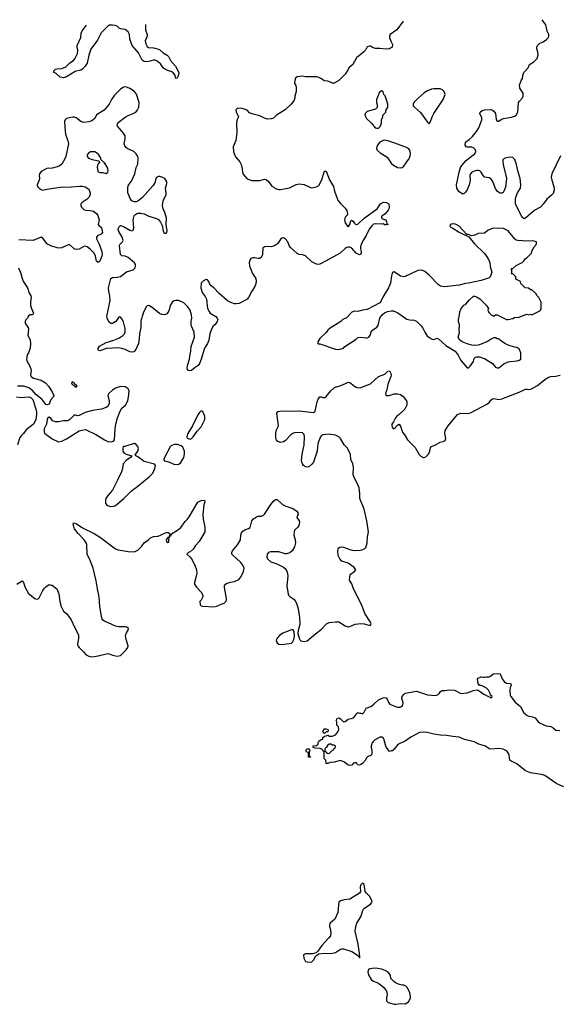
# Model space of a CAD drawing. Header units: inches. Extents: x 2323201 to 2563958, y 895391 to 1023096.
# Tile 104 of 196: x 2451917 to 2458736, y 1008426 to 1020856. Entities that reach past the tile are written whole.
import ezdxf

# ---------------------------------------------------------------- set-up
doc = ezdxf.new("R2010")
doc.units = ezdxf.units.IN
doc.header["$MEASUREMENT"] = 0
for name, color, linetype in [('C4050', 7, 'Continuous'), ('C4051', 7, 'Continuous'), ('C4052', 7, 'Continuous')]:
    doc.layers.add(name, color=color, linetype=linetype)

msp = doc.modelspace()

# ---------------------------------------------------------------- linework, layer by layer
at = {"layer": 'C4050', "color": 5, "elevation": 120}
for points in [[(2456250, 1009955), (2456230, 1009934), (2456220, 1009910), (2456223, 1009850), (2456213, 1009830), (2456090, 1009753), (2456016, 1009744), (2455970, 1009732), (2455950, 1009717), (2455944, 1009690), (2455943, 1009623), (2455936, 1009584), (2455898, 1009502), (2455842, 1009450), (2455831, 1009430), (2455831, 1009410), (2455846, 1009366), (2455850, 1009330), (2455843, 1009290), (2455821, 1009259), (2455737, 1009170), (2455685, 1009095), (2455663, 1009077), (2455616, 1009064), (2455530, 1009064), (2455505, 1009050), (2455507, 1009010), (2455530, 1008968), (2455550, 1008961), (2455590, 1008956), (2455610, 1008964), (2455630, 1008984), (2455661, 1009039), (2455698, 1009062), (2455770, 1009071), (2455850, 1009067), (2455910, 1009079), (2455970, 1009121), (2455990, 1009126), (2456010, 1009126), (2456113, 1009093), (2456198, 1009038), (2456210, 1009014), (2456214, 1009026), (2456212, 1009068), (2456196, 1009184), (2456156, 1009350), (2456164, 1009410), (2456179, 1009450), (2456228, 1009530), (2456252, 1009610), (2456266, 1009634), (2456350, 1009690), (2456367, 1009710), (2456370, 1009730), (2456336, 1009790), (2456303, 1009823), (2456284, 1009850), (2456270, 1009938)], [(2456417, 1008883), (2456370, 1008879), (2456331, 1008869), (2456321, 1008859), (2456317, 1008830), (2456328, 1008788), (2456359, 1008739), (2456390, 1008719), (2456453, 1008693), (2456519, 1008639), (2456541, 1008610), (2456551, 1008590), (2456559, 1008550), (2456551, 1008510), (2456552, 1008470), (2456574, 1008450), (2456650, 1008427), (2456670, 1008426), (2456730, 1008436), (2456788, 1008432), (2456830, 1008458), (2456855, 1008505), (2456856, 1008530), (2456846, 1008570), (2456816, 1008636), (2456796, 1008656), (2456770, 1008669), (2456750, 1008669), (2456718, 1008678), (2456674, 1008694), (2456650, 1008709), (2456609, 1008750), (2456601, 1008790), (2456592, 1008812), (2456572, 1008832), (2456534, 1008854), (2456491, 1008871)]]:
    msp.add_lwpolyline(points, close=True, dxfattribs=at)
at = {"layer": 'C4051', "color": 5}
for points, elevation in [([(2453225, 1020000), (2453190, 1019980), (2453116, 1019904), (2453079, 1019850), (2453047, 1019790), (2452985, 1019715), (2452890, 1019654), (2452867, 1019610), (2452848, 1019590), (2452830, 1019579), (2452790, 1019565), (2452730, 1019558), (2452690, 1019571), (2452630, 1019616), (2452610, 1019625), (2452590, 1019626), (2452541, 1019619), (2452510, 1019610), (2452500, 1019600), (2452491, 1019590), (2452485, 1019570), (2452492, 1019448), (2452497, 1019410), (2452527, 1019327), (2452533, 1019290), (2452501, 1019130), (2452490, 1019100), (2452449, 1019031), (2452419, 1019010), (2452390, 1018998), (2452330, 1018983), (2452261, 1018979), (2452190, 1018941), (2452167, 1018910), (2452163, 1018890), (2452167, 1018850), (2452163, 1018830), (2452137, 1018770), (2452144, 1018750), (2452167, 1018727), (2452190, 1018711), (2452210, 1018705), (2452262, 1018718), (2452430, 1018740), (2452570, 1018745), (2452675, 1018755), (2452710, 1018755), (2452746, 1018746), (2452790, 1018717), (2452808, 1018670), (2452808, 1018650), (2452800, 1018630), (2452790, 1018610), (2452770, 1018591), (2452706, 1018550), (2452690, 1018530), (2452690, 1018510), (2452699, 1018490), (2452730, 1018459), (2452751, 1018451), (2452810, 1018446), (2452850, 1018437), (2452887, 1018410), (2452904, 1018384), (2452920, 1018330), (2452911, 1018270), (2452918, 1018258), (2452953, 1018233), (2452964, 1018170), (2452946, 1018150), (2452905, 1018130), (2452889, 1018111), (2452889, 1018090), (2452923, 1018023), (2452954, 1017930), (2452959, 1017890), (2452955, 1017870), (2452930, 1017809), (2452910, 1017789), (2452889, 1017809), (2452877, 1017870), (2452857, 1017910), (2452810, 1017960), (2452770, 1017990), (2452750, 1017997), (2452730, 1017994), (2452670, 1017959), (2452630, 1017954), (2452604, 1017964), (2452550, 1018012), (2452530, 1018015), (2452450, 1017978), (2452410, 1017973), (2452390, 1017976), (2452310, 1018002), (2452270, 1018023), (2452242, 1018050), (2452210, 1018099), (2452190, 1018110), (2452090, 1018068), (2451905, 1018075)], 120), ([(2455409, 1020000), (2455411, 1019990), (2455411, 1019950), (2455396, 1019890), (2455395, 1019865), (2455381, 1019830), (2455346, 1019790), (2455270, 1019717), (2455162, 1019650), (2455125, 1019615), (2455097, 1019603), (2455050, 1019602), (2455010, 1019614), (2454950, 1019641), (2454850, 1019667), (2454822, 1019682), (2454790, 1019712), (2454727, 1019733), (2454670, 1019738), (2454650, 1019718), (2454651, 1019690), (2454676, 1019650), (2454681, 1019630), (2454664, 1019596), (2454657, 1019557), (2454655, 1019515), (2454663, 1019470), (2454663, 1019430), (2454647, 1019333), (2454616, 1019250), (2454621, 1019190), (2454627, 1019167), (2454646, 1019126), (2454700, 1019060), (2454716, 1019030), (2454730, 1018974), (2454731, 1018930), (2454737, 1018910), (2454790, 1018847), (2454850, 1018828), (2454930, 1018825), (2454950, 1018825), (2455010, 1018842), (2455030, 1018838), (2455064, 1018810), (2455100, 1018760), (2455130, 1018742), (2455146, 1018726), (2455190, 1018711), (2455211, 1018711), (2455326, 1018734), (2455410, 1018777), (2455450, 1018784), (2455510, 1018774), (2455590, 1018739), (2455610, 1018735), (2455670, 1018744), (2455697, 1018763), (2455733, 1018827), (2455770, 1018942), (2455790, 1018942), (2455833, 1018833), (2455883, 1018750), (2455896, 1018690), (2455924, 1018610), (2455939, 1018579), (2455970, 1018534), (2456030, 1018475), (2456050, 1018445), (2456059, 1018410), (2456056, 1018390), (2456030, 1018362), (2456021, 1018330), (2456031, 1018290), (2456058, 1018250), (2456070, 1018243), (2456077, 1018250), (2456089, 1018270), (2456103, 1018317), (2456110, 1018325), (2456130, 1018313), (2456143, 1018290), (2456158, 1018278), (2456170, 1018272), (2456190, 1018275), (2456270, 1018350), (2456435, 1018470), (2456477, 1018530), (2456514, 1018554), (2456552, 1018550), (2456582, 1018530), (2456586, 1018490), (2456583, 1018470), (2456573, 1018450), (2456535, 1018405), (2456488, 1018370), (2456490, 1018354), (2456502, 1018342), (2456538, 1018330), (2456552, 1018310), (2456558, 1018278), (2456574, 1018270), (2456550, 1018266), (2456530, 1018268), (2456510, 1018278), (2456486, 1018274), (2456410, 1018281), (2456390, 1018274), (2456365, 1018255), (2456332, 1018210), (2456296, 1018130), (2456261, 1018079), (2456236, 1018030), (2456224, 1017990), (2456224, 1017964), (2456232, 1017930), (2456232, 1017908), (2456226, 1017894), (2456210, 1017889), (2456170, 1017907), (2456113, 1017970), (2456090, 1017983), (2456070, 1017985), (2456050, 1017981), (2456030, 1017969), (2455965, 1017910), (2455792, 1017810), (2455710, 1017769), (2455690, 1017764), (2455670, 1017769), (2455610, 1017799), (2455530, 1017876), (2455490, 1017888), (2455450, 1017890), (2455423, 1017903), (2455340, 1017980), (2455324, 1018004), (2455305, 1018050), (2455270, 1018090), (2455250, 1018101), (2455230, 1018100), (2455218, 1018090), (2455174, 1018026), (2455139, 1018001), (2455090, 1017989), (2455030, 1017992), (2455010, 1017987), (2454990, 1017970), (2454987, 1017890), (2454968, 1017852), (2454950, 1017842), (2454930, 1017840), (2454890, 1017850), (2454858, 1017850), (2454839, 1017841), (2454828, 1017830), (2454818, 1017790), (2454823, 1017750), (2454861, 1017650), (2454901, 1017590), (2454904, 1017550), (2454897, 1017510), (2454890, 1017487), (2454850, 1017430), (2454810, 1017348), (2454793, 1017330), (2454764, 1017310), (2454690, 1017272), (2454653, 1017267), (2454630, 1017270), (2454584, 1017284), (2454545, 1017305), (2454438, 1017398), (2454370, 1017470), (2454324, 1017504), (2454307, 1017550), (2454290, 1017572), (2454270, 1017575), (2454239, 1017561), (2454211, 1017530), (2454207, 1017470), (2454224, 1017410), (2454262, 1017362), (2454277, 1017330), (2454292, 1017210), (2454310, 1017171), (2454326, 1017150), (2454394, 1017110), (2454413, 1017090), (2454420, 1017070), (2454410, 1017039), (2454388, 1017010), (2454358, 1016982), (2454331, 1016929), (2454320, 1016890), (2454308, 1016810), (2454291, 1016769), (2454251, 1016710), (2454211, 1016570), (2454190, 1016516), (2454173, 1016490), (2454134, 1016466), (2454090, 1016427), (2454070, 1016423), (2454049, 1016429), (2454034, 1016450), (2454040, 1016490), (2454065, 1016570), (2454066, 1016610), (2454079, 1016670), (2454084, 1016730), (2454126, 1016850), (2454122, 1016910), (2454089, 1016989), (2454085, 1017010), (2454085, 1017050), (2454091, 1017090), (2454089, 1017130), (2454072, 1017190), (2454044, 1017230), (2453990, 1017281), (2453930, 1017311), (2453890, 1017313), (2453870, 1017306), (2453844, 1017290), (2453820, 1017250), (2453806, 1017194), (2453795, 1017165), (2453776, 1017144), (2453750, 1017131), (2453713, 1017133), (2453685, 1017145), (2453590, 1017223), (2453550, 1017246), (2453530, 1017245), (2453515, 1017230), (2453477, 1017150), (2453450, 1017050), (2453447, 1016970), (2453431, 1016890), (2453428, 1016830), (2453417, 1016770), (2453386, 1016694), (2453370, 1016670), (2453358, 1016662), (2453330, 1016658), (2453310, 1016661), (2453250, 1016693), (2453207, 1016707), (2453170, 1016713), (2453015, 1016705), (2452930, 1016676), (2452919, 1016679), (2452908, 1016690), (2452908, 1016710), (2452927, 1016733), (2453010, 1016781), (2453109, 1016810), (2453170, 1016834), (2453222, 1016870), (2453240, 1016890), (2453250, 1016910), (2453250, 1016958), (2453230, 1017041), (2453210, 1017079), (2453190, 1017101), (2453170, 1017099), (2453133, 1017047), (2453090, 1017019), (2453070, 1017021), (2453050, 1017039), (2453025, 1017085), (2453020, 1017110), (2453059, 1017310), (2453058, 1017370), (2453044, 1017430), (2453040, 1017470), (2453070, 1017590), (2453090, 1017603), (2453150, 1017606), (2453190, 1017615), (2453269, 1017671), (2453350, 1017698), (2453376, 1017724), (2453383, 1017750), (2453379, 1017770), (2453368, 1017788), (2453290, 1017855), (2453250, 1017872), (2453210, 1017875), (2453190, 1017890), (2453180, 1018000), (2453184, 1018016), (2453216, 1018050), (2453226, 1018070), (2453213, 1018110), (2453167, 1018190), (2453164, 1018210), (2453170, 1018238), (2453190, 1018259), (2453230, 1018245), (2453310, 1018197), (2453330, 1018190), (2453350, 1018197), (2453359, 1018230), (2453350, 1018330), (2453362, 1018378), (2453370, 1018390), (2453393, 1018407), (2453410, 1018413), (2453450, 1018415), (2453490, 1018407), (2453550, 1018377), (2453645, 1018345), (2453672, 1018332), (2453698, 1018298), (2453718, 1018258), (2453730, 1018191), (2453739, 1018170), (2453750, 1018160), (2453770, 1018162), (2453777, 1018170), (2453783, 1018190), (2453770, 1018270), (2453773, 1018350), (2453750, 1018423), (2453730, 1018470), (2453724, 1018510), (2453729, 1018571), (2453767, 1018650), (2453770, 1018670), (2453762, 1018730), (2453777, 1018790), (2453776, 1018810), (2453750, 1018850), (2453712, 1018870), (2453690, 1018876), (2453670, 1018878), (2453650, 1018869), (2453639, 1018850), (2453624, 1018796), (2453601, 1018759), (2453471, 1018610), (2453410, 1018563), (2453390, 1018556), (2453370, 1018556), (2453335, 1018570), (2453319, 1018590), (2453285, 1018670), (2453284, 1018724), (2453290, 1018762), (2453330, 1018818), (2453374, 1018910), (2453389, 1018991), (2453410, 1019034), (2453414, 1019110), (2453409, 1019130), (2453390, 1019161), (2453361, 1019190), (2453284, 1019224), (2453262, 1019242), (2453245, 1019265), (2453238, 1019290), (2453252, 1019352), (2453249, 1019390), (2453230, 1019425), (2453155, 1019510), (2453149, 1019530), (2453163, 1019557), (2453250, 1019625), (2453290, 1019646), (2453353, 1019670), (2453386, 1019690), (2453404, 1019710), (2453422, 1019750), (2453427, 1019810), (2453395, 1019915), (2453370, 1019949), (2453310, 1019986), (2453278, 1020000)], 120), ([(2458750, 1019137), (2458642, 1018910), (2458633, 1018870), (2458641, 1018830), (2458668, 1018750), (2458672, 1018710), (2458657, 1018663), (2458639, 1018641), (2458578, 1018590), (2458534, 1018526), (2458498, 1018490), (2458428, 1018450), (2458375, 1018410), (2458310, 1018350), (2458290, 1018342), (2458270, 1018357), (2458262, 1018370), (2458190, 1018510), (2458183, 1018530), (2458183, 1018590), (2458191, 1018630), (2458207, 1018670), (2458247, 1018730), (2458250, 1018770), (2458242, 1018850), (2458211, 1018950), (2458196, 1019030), (2458172, 1019090), (2458150, 1019115), (2458130, 1019121), (2458090, 1019118), (2458050, 1019110), (2458024, 1019090), (2458021, 1019070), (2458027, 1019027), (2458062, 1018890), (2458067, 1018850), (2458057, 1018743), (2458041, 1018699), (2458025, 1018675), (2458010, 1018667), (2457990, 1018668), (2457970, 1018676), (2457952, 1018690), (2457930, 1018725), (2457890, 1018822), (2457870, 1018848), (2457850, 1018858), (2457790, 1018870), (2457773, 1018890), (2457750, 1018932), (2457730, 1018946), (2457710, 1018951), (2457690, 1018951), (2457650, 1018939), (2457630, 1018930), (2457612, 1018910), (2457604, 1018890), (2457608, 1018828), (2457598, 1018770), (2457570, 1018710), (2457550, 1018678), (2457530, 1018658), (2457510, 1018658), (2457467, 1018687), (2457441, 1018730), (2457435, 1018770), (2457470, 1018930), (2457489, 1018991), (2457503, 1019017), (2457561, 1019079), (2457627, 1019133), (2457670, 1019162), (2457683, 1019190), (2457675, 1019215), (2457650, 1019238), (2457630, 1019246), (2457570, 1019246), (2457558, 1019250), (2457548, 1019270), (2457549, 1019310), (2457598, 1019342), (2457639, 1019381), (2457690, 1019445), (2457718, 1019490), (2457759, 1019590), (2457756, 1019616), (2457730, 1019670), (2457736, 1019690), (2457762, 1019710), (2457790, 1019718), (2457870, 1019723), (2457890, 1019716), (2457910, 1019700), (2457928, 1019670), (2457938, 1019598), (2457950, 1019573), (2457970, 1019573), (2458003, 1019597), (2458030, 1019610), (2458133, 1019627), (2458170, 1019638), (2458192, 1019650), (2458211, 1019690), (2458222, 1019810), (2458231, 1019829), (2458269, 1019870), (2458279, 1019890), (2458279, 1019930), (2458239, 1019990), (2458238, 1020000)], 120), ([(2451903, 1017723), (2451932, 1017652), (2451948, 1017590), (2451965, 1017545), (2452016, 1017470), (2452026, 1017446), (2452033, 1017410), (2452059, 1017370), (2452063, 1017350), (2452053, 1017290), (2452056, 1017250), (2452068, 1017208), (2452091, 1017150), (2452084, 1017136), (2452074, 1017130), (2452050, 1017129), (2452030, 1017118), (2452018, 1017090), (2451994, 1017066), (2451986, 1017050), (2451986, 1017030), (2451995, 1017010), (2452026, 1016970), (2452031, 1016950), (2452022, 1016870), (2452050, 1016814), (2452055, 1016770), (2452051, 1016710), (2452030, 1016650), (2452014, 1016626), (2452006, 1016594), (2452004, 1016570), (2452009, 1016550), (2452043, 1016490), (2452058, 1016450), (2452061, 1016430), (2452054, 1016370), (2452064, 1016350), (2452093, 1016330), (2452190, 1016306), (2452243, 1016270), (2452280, 1016230), (2452330, 1016157), (2452347, 1016110), (2452339, 1016090), (2452307, 1016053), (2452290, 1016004), (2452270, 1015992), (2452250, 1016000), (2452238, 1016010), (2452200, 1016060), (2452123, 1016123), (2452083, 1016170), (2452034, 1016210), (2451970, 1016230), (2451889, 1016229)], 120), ([(2451881, 1013730), (2451950, 1013771), (2451966, 1013750), (2451986, 1013690), (2452030, 1013611), (2452110, 1013547), (2452130, 1013539), (2452150, 1013545), (2452162, 1013558), (2452209, 1013650), (2452230, 1013678), (2452250, 1013698), (2452290, 1013725), (2452310, 1013716), (2452330, 1013716), (2452386, 1013670), (2452411, 1013610), (2452424, 1013510), (2452441, 1013450), (2452471, 1013391), (2452510, 1013358), (2452570, 1013278), (2452609, 1013189), (2452662, 1013090), (2452662, 1013050), (2452650, 1012970), (2452653, 1012950), (2452669, 1012929), (2452730, 1012873), (2452759, 1012839), (2452790, 1012820), (2452832, 1012812), (2452910, 1012824), (2453030, 1012854), (2453050, 1012852), (2453090, 1012835), (2453150, 1012819), (2453190, 1012830), (2453210, 1012846), (2453261, 1012899), (2453283, 1012930), (2453288, 1012950), (2453261, 1013030), (2453256, 1013084), (2453266, 1013114), (2453289, 1013150), (2453292, 1013170), (2453270, 1013189), (2453253, 1013193), (2453170, 1013192), (2453130, 1013198), (2452990, 1013262), (2452970, 1013275), (2452961, 1013290), (2452950, 1013326), (2452930, 1013450), (2452921, 1013570), (2452900, 1013670), (2452885, 1013770), (2452846, 1013930), (2452810, 1014030), (2452772, 1014110), (2452765, 1014230), (2452758, 1014250), (2452732, 1014290), (2452658, 1014370), (2452612, 1014430), (2452596, 1014470), (2452594, 1014490), (2452598, 1014502), (2452610, 1014506), (2452630, 1014497), (2452710, 1014443), (2452859, 1014370), (2452939, 1014319), (2453130, 1014175), (2453164, 1014164), (2453290, 1014144), (2453370, 1014138), (2453410, 1014158), (2453459, 1014210), (2453489, 1014250), (2453544, 1014290), (2453570, 1014315), (2453610, 1014331), (2453664, 1014336), (2453690, 1014345), (2453746, 1014374), (2453790, 1014385), (2453812, 1014370), (2453814, 1014350), (2453824, 1014344), (2453830, 1014346), (2453836, 1014364), (2453910, 1014411), (2453953, 1014447), (2454010, 1014520), (2454035, 1014545), (2454061, 1014579), (2454170, 1014766), (2454210, 1014786), (2454251, 1014791), (2454255, 1014770), (2454243, 1014730), (2454230, 1014610), (2454234, 1014550), (2454258, 1014450), (2454256, 1014390), (2454212, 1014310), (2454185, 1014270), (2454141, 1014219), (2454110, 1014171), (2454070, 1014137), (2454051, 1014130), (2454031, 1014110), (2454073, 1014070), (2454087, 1014050), (2454131, 1013970), (2454151, 1013910), (2454154, 1013870), (2454144, 1013816), (2454126, 1013750), (2454127, 1013730), (2454150, 1013692), (2454212, 1013630), (2454232, 1013590), (2454232, 1013568), (2454212, 1013530), (2454192, 1013510), (2454198, 1013470), (2454210, 1013458), (2454230, 1013451), (2454370, 1013445), (2454410, 1013454), (2454462, 1013478), (2454501, 1013490), (2454523, 1013510), (2454531, 1013529), (2454532, 1013550), (2454505, 1013690), (2454507, 1013713), (2454519, 1013730), (2454538, 1013742), (2454583, 1013756), (2454630, 1013763), (2454685, 1013790), (2454710, 1013817), (2454746, 1013890), (2454753, 1013930), (2454739, 1013970), (2454710, 1014005), (2454614, 1014090), (2454600, 1014110), (2454598, 1014130), (2454607, 1014150), (2454670, 1014226), (2454697, 1014270), (2454707, 1014290), (2454712, 1014350), (2454722, 1014378), (2454739, 1014401), (2454762, 1014418), (2454810, 1014433), (2454830, 1014444), (2454850, 1014530), (2454870, 1014556), (2454910, 1014582), (2454930, 1014588), (2454971, 1014589), (2454998, 1014602), (2455010, 1014614), (2455090, 1014735), (2455130, 1014782), (2455150, 1014797), (2455170, 1014797), (2455237, 1014737), (2455270, 1014719), (2455370, 1014684), (2455392, 1014672), (2455418, 1014650), (2455434, 1014630), (2455435, 1014610), (2455423, 1014590), (2455419, 1014570), (2455447, 1014530), (2455452, 1014510), (2455451, 1014490), (2455446, 1014470), (2455433, 1014450), (2455392, 1014410), (2455386, 1014390), (2455383, 1014350), (2455400, 1014290), (2455402, 1014250), (2455390, 1014201), (2455362, 1014150), (2455330, 1014125), (2455290, 1014111), (2455270, 1014112), (2455190, 1014137), (2455090, 1014140), (2455070, 1014136), (2455060, 1014130), (2455046, 1014110), (2455041, 1014070), (2455050, 1014049), (2455090, 1014012), (2455165, 1013985), (2455250, 1013943), (2455270, 1013928), (2455294, 1013894), (2455303, 1013863), (2455305, 1013830), (2455291, 1013711), (2455310, 1013605), (2455315, 1013590), (2455330, 1013573), (2455380, 1013540), (2455400, 1013520), (2455416, 1013490), (2455437, 1013417), (2455454, 1013310), (2455456, 1013230), (2455450, 1013190), (2455435, 1013145), (2455433, 1013107), (2455447, 1013050), (2455463, 1013023), (2455470, 1013015), (2455510, 1013006), (2455550, 1013015), (2455572, 1013030), (2455633, 1013087), (2455730, 1013162), (2455796, 1013230), (2455830, 1013244), (2455910, 1013255), (2455950, 1013253), (2456030, 1013203), (2456070, 1013193), (2456090, 1013195), (2456157, 1013223), (2456230, 1013235), (2456270, 1013230), (2456330, 1013211), (2456349, 1013211), (2456357, 1013230), (2456349, 1013250), (2456278, 1013358), (2456255, 1013430), (2456229, 1013490), (2456134, 1013670), (2456114, 1013734), (2456089, 1013770), (2456086, 1013786), (2456095, 1013850), (2456110, 1013866), (2456150, 1013890), (2456165, 1013910), (2456160, 1013920), (2456142, 1013942), (2456070, 1013996), (2455990, 1014021), (2455961, 1014050), (2455941, 1014090), (2455939, 1014150), (2455943, 1014177), (2455948, 1014190), (2455963, 1014197), (2455990, 1014201), (2456010, 1014199), (2456102, 1014162), (2456143, 1014157), (2456219, 1014161), (2456252, 1014168), (2456280, 1014180), (2456290, 1014192), (2456307, 1014250), (2456312, 1014328), (2456325, 1014390), (2456303, 1014530), (2456270, 1014675), (2456217, 1014810), (2456217, 1014870), (2456206, 1014946), (2456183, 1015003), (2456146, 1015070), (2456133, 1015110), (2456136, 1015210), (2456126, 1015250), (2456102, 1015302), (2456097, 1015370), (2456056, 1015450), (2456016, 1015490), (2455970, 1015569), (2455950, 1015590), (2455910, 1015610), (2455850, 1015620), (2455830, 1015623), (2455750, 1015614), (2455730, 1015607), (2455717, 1015590), (2455690, 1015517), (2455680, 1015470), (2455675, 1015410), (2455630, 1015270), (2455610, 1015243), (2455571, 1015210), (2455550, 1015208), (2455530, 1015212), (2455505, 1015230), (2455490, 1015249), (2455482, 1015270), (2455480, 1015290), (2455485, 1015370), (2455510, 1015490), (2455516, 1015590), (2455510, 1015621), (2455490, 1015640), (2455470, 1015644), (2455390, 1015641), (2455368, 1015632), (2455344, 1015616), (2455270, 1015541), (2455250, 1015527), (2455210, 1015519), (2455178, 1015530), (2455162, 1015550), (2455155, 1015570), (2455154, 1015630), (2455159, 1015670), (2455189, 1015730), (2455165, 1015890), (2455178, 1015910), (2455230, 1015920), (2455390, 1015914), (2455450, 1015919), (2455630, 1015897), (2455650, 1015916), (2455675, 1016030), (2455690, 1016065), (2455710, 1016093), (2455730, 1016093), (2455750, 1016086), (2455773, 1016087), (2455790, 1016099), (2455849, 1016170), (2455890, 1016207), (2455910, 1016218), (2455990, 1016244), (2456050, 1016273), (2456070, 1016278), (2456090, 1016274), (2456105, 1016265), (2456150, 1016228), (2456170, 1016218), (2456190, 1016210), (2456230, 1016213), (2456350, 1016258), (2456450, 1016351), (2456530, 1016381), (2456570, 1016419), (2456590, 1016423), (2456596, 1016416), (2456608, 1016390), (2456610, 1016370), (2456608, 1016350), (2456589, 1016311), (2456570, 1016249), (2456556, 1016184), (2456542, 1016150), (2456541, 1016130), (2456550, 1016111), (2456586, 1016110), (2456650, 1016131), (2456690, 1016131), (2456730, 1016123), (2456761, 1016101), (2456805, 1016045), (2456811, 1016030), (2456811, 1015989), (2456782, 1015938), (2456710, 1015869), (2456681, 1015850), (2456664, 1015830), (2456642, 1015778), (2456618, 1015750), (2456618, 1015730), (2456626, 1015710), (2456650, 1015692), (2456690, 1015738), (2456711, 1015751), (2456730, 1015725), (2456755, 1015650), (2456790, 1015601), (2456819, 1015550), (2456914, 1015454), (2456967, 1015367), (2456987, 1015347), (2457014, 1015330), (2457030, 1015328), (2457050, 1015336), (2457083, 1015370), (2457102, 1015410), (2457110, 1015452), (2457122, 1015470), (2457170, 1015491), (2457230, 1015524), (2457270, 1015531), (2457295, 1015545), (2457301, 1015570), (2457288, 1015630), (2457294, 1015670), (2457330, 1015730), (2457450, 1015871), (2457490, 1015887), (2457570, 1015883), (2457612, 1015892), (2457830, 1016006), (2457850, 1016022), (2457870, 1016051), (2457890, 1016068), (2457910, 1016072), (2457970, 1016062), (2458010, 1016068), (2458228, 1016152), (2458310, 1016190), (2458330, 1016193), (2458350, 1016186), (2458385, 1016195), (2458462, 1016238), (2458530, 1016299), (2458590, 1016339), (2458630, 1016350), (2458690, 1016356), (2458748, 1016368)], 120), ([(2451876, 1016096), (2451930, 1016087), (2452030, 1016096), (2452052, 1016092), (2452064, 1016084), (2452082, 1016062), (2452094, 1016034), (2452128, 1015910), (2452130, 1015870), (2452121, 1015810), (2452110, 1015778), (2452092, 1015750), (2452001, 1015679), (2451966, 1015630), (2451936, 1015604), (2451920, 1015580), (2451892, 1015490)], 120), ([(2458792, 1011172), (2458706, 1011210), (2458554, 1011314), (2458510, 1011329), (2458370, 1011350), (2458310, 1011375), (2458201, 1011461), (2458176, 1011476), (2458135, 1011490), (2458110, 1011510), (2458101, 1011570), (2458092, 1011592), (2458076, 1011616), (2458053, 1011633), (2458025, 1011645), (2457970, 1011657), (2457867, 1011647), (2457850, 1011653), (2457803, 1011683), (2457721, 1011710), (2457659, 1011739), (2457538, 1011770), (2457470, 1011799), (2457390, 1011805), (2457310, 1011820), (2457235, 1011825), (2457150, 1011838), (2457050, 1011860), (2456970, 1011857), (2456861, 1011799), (2456790, 1011750), (2456720, 1011720), (2456696, 1011704), (2456650, 1011646), (2456638, 1011642), (2456633, 1011627), (2456610, 1011626), (2456590, 1011618), (2456550, 1011674), (2456518, 1011778), (2456510, 1011790), (2456497, 1011797), (2456470, 1011797), (2456401, 1011759), (2456379, 1011741), (2456372, 1011728), (2456358, 1011690), (2456357, 1011670), (2456367, 1011630), (2456366, 1011590), (2456358, 1011570), (2456311, 1011549), (2456301, 1011539), (2456286, 1011510), (2456250, 1011467), (2456230, 1011453), (2456206, 1011446), (2456186, 1011450), (2456174, 1011474), (2456150, 1011475), (2456134, 1011470), (2456116, 1011444), (2456090, 1011441), (2456070, 1011447), (2456023, 1011483), (2455970, 1011504), (2455890, 1011484), (2455840, 1011480), (2455810, 1011468), (2455790, 1011466), (2455787, 1011507), (2455766, 1011530), (2455766, 1011610), (2455762, 1011622), (2455750, 1011626), (2455742, 1011642), (2455716, 1011656), (2455650, 1011658), (2455627, 1011667), (2455626, 1011690), (2455670, 1011692), (2455680, 1011700), (2455688, 1011710), (2455689, 1011730), (2455698, 1011750), (2455726, 1011770), (2455746, 1011774), (2455750, 1011794), (2455767, 1011813), (2455790, 1011814), (2455810, 1011822), (2455833, 1011813), (2455870, 1011812), (2455906, 1011830), (2455930, 1011854), (2455948, 1011890), (2455947, 1011927), (2455926, 1011950), (2455926, 1011990), (2455918, 1012010), (2455930, 1012034), (2455950, 1012042), (2455970, 1012031), (2456010, 1011992), (2456030, 1011998), (2456070, 1012027), (2456107, 1012033), (2456136, 1012044), (2456162, 1012070), (2456170, 1012092), (2456190, 1012111), (2456210, 1012102), (2456230, 1012102), (2456250, 1012094), (2456270, 1012114), (2456296, 1012164), (2456353, 1012187), (2456390, 1012211), (2456450, 1012271), (2456510, 1012295), (2456530, 1012299), (2456550, 1012296), (2456567, 1012270), (2456577, 1012237), (2456596, 1012216), (2456664, 1012184), (2456690, 1012177), (2456723, 1012177), (2456750, 1012188), (2456759, 1012201), (2456765, 1012230), (2456748, 1012290), (2456750, 1012310), (2456770, 1012339), (2456790, 1012355), (2456930, 1012381), (2457070, 1012335), (2457170, 1012324), (2457204, 1012336), (2457219, 1012350), (2457230, 1012371), (2457250, 1012387), (2457290, 1012386), (2457350, 1012398), (2457410, 1012390), (2457490, 1012350), (2457570, 1012359), (2457650, 1012388), (2457696, 1012396), (2457723, 1012383), (2457781, 1012341), (2457850, 1012306), (2457864, 1012304), (2457870, 1012294), (2457882, 1012298), (2457886, 1012310), (2457868, 1012328), (2457864, 1012350), (2457841, 1012390), (2457816, 1012416), (2457780, 1012440), (2457750, 1012449), (2457729, 1012450), (2457710, 1012478), (2457702, 1012530), (2457710, 1012542), (2457750, 1012562), (2457770, 1012554), (2457790, 1012554), (2457810, 1012562), (2457850, 1012562), (2457866, 1012570), (2457900, 1012600), (2457970, 1012601), (2457990, 1012596), (2458015, 1012535), (2458041, 1012501), (2458070, 1012481), (2458110, 1012477), (2458125, 1012470), (2458126, 1012450), (2458115, 1012425), (2458110, 1012390), (2458116, 1012330), (2458122, 1012310), (2458180, 1012240), (2458245, 1012185), (2458286, 1012106), (2458330, 1012072), (2458350, 1012064), (2458396, 1012056), (2458430, 1012041), (2458470, 1011991), (2458495, 1011975), (2458570, 1011943), (2458630, 1011935), (2458658, 1011918), (2458690, 1011888), (2458743, 1011883)], 80)]:
    msp.add_lwpolyline(points, dxfattribs=dict(at, elevation=elevation))
for points, elevation in [([(2456490, 1019958), (2456474, 1019950), (2456454, 1019930), (2456452, 1019908), (2456425, 1019850), (2456425, 1019810), (2456433, 1019787), (2456433, 1019747), (2456412, 1019728), (2456310, 1019695), (2456282, 1019670), (2456278, 1019650), (2456298, 1019610), (2456366, 1019546), (2456391, 1019510), (2456410, 1019491), (2456430, 1019485), (2456450, 1019486), (2456472, 1019508), (2456482, 1019530), (2456488, 1019552), (2456489, 1019591), (2456506, 1019630), (2456506, 1019650), (2456546, 1019690), (2456546, 1019710), (2456568, 1019750), (2456568, 1019790), (2456558, 1019830), (2456534, 1019894), (2456518, 1019910), (2456510, 1019946)], 140), ([(2457230, 1019985), (2457150, 1019985), (2457121, 1019979), (2457070, 1019957), (2457030, 1019933), (2456953, 1019867), (2456898, 1019810), (2456891, 1019790), (2456891, 1019770), (2456905, 1019750), (2456984, 1019684), (2457070, 1019562), (2457090, 1019542), (2457109, 1019571), (2457129, 1019630), (2457149, 1019670), (2457270, 1019850), (2457287, 1019890), (2457292, 1019912), (2457281, 1019950), (2457262, 1019970)], 140), ([(2456530, 1019335), (2456510, 1019333), (2456470, 1019309), (2456439, 1019270), (2456431, 1019250), (2456427, 1019230), (2456434, 1019210), (2456474, 1019174), (2456559, 1019119), (2456610, 1019046), (2456639, 1019019), (2456690, 1018990), (2456730, 1018984), (2456750, 1018991), (2456770, 1019005), (2456832, 1019090), (2456850, 1019130), (2456857, 1019170), (2456849, 1019210), (2456830, 1019229), (2456803, 1019243), (2456659, 1019299), (2456570, 1019327)], 140), ([(2452867, 1019187), (2452814, 1019186), (2452788, 1019172), (2452771, 1019150), (2452771, 1019130), (2452785, 1019110), (2452832, 1019090), (2452915, 1019075), (2452922, 1019070), (2452925, 1019050), (2452910, 1019035), (2452901, 1019019), (2452895, 1018990), (2452903, 1018950), (2452910, 1018936), (2452930, 1018925), (2452970, 1018926), (2453010, 1018916), (2453030, 1018930), (2453036, 1018950), (2453027, 1018990), (2452990, 1019049), (2452948, 1019088), (2452944, 1019110), (2452918, 1019150), (2452890, 1019176)], 140), ([(2457410, 1018277), (2457370, 1018274), (2457362, 1018270), (2457352, 1018250), (2457370, 1018232), (2457390, 1018225), (2457470, 1018172), (2457593, 1018113), (2457665, 1018025), (2457785, 1017910), (2457818, 1017870), (2457841, 1017830), (2457856, 1017790), (2457862, 1017742), (2457882, 1017670), (2457872, 1017630), (2457862, 1017610), (2457850, 1017598), (2457750, 1017562), (2457590, 1017528), (2457550, 1017524), (2457470, 1017506), (2457285, 1017485), (2457234, 1017494), (2457209, 1017509), (2457090, 1017629), (2457036, 1017676), (2457010, 1017689), (2456990, 1017694), (2456950, 1017689), (2456790, 1017613), (2456770, 1017609), (2456730, 1017619), (2456650, 1017674), (2456634, 1017670), (2456624, 1017656), (2456616, 1017624), (2456604, 1017530), (2456579, 1017470), (2456505, 1017355), (2456481, 1017299), (2456470, 1017282), (2456310, 1017197), (2456251, 1017189), (2456190, 1017173), (2456150, 1017176), (2456115, 1017165), (2456046, 1017094), (2456002, 1017070), (2455974, 1017046), (2455839, 1016961), (2455810, 1016937), (2455790, 1016909), (2455711, 1016830), (2455685, 1016790), (2455685, 1016770), (2455690, 1016766), (2455710, 1016765), (2455910, 1016696), (2455950, 1016691), (2456009, 1016711), (2456028, 1016730), (2456170, 1016825), (2456190, 1016845), (2456230, 1016847), (2456290, 1016839), (2456310, 1016841), (2456329, 1016850), (2456344, 1016870), (2456362, 1016930), (2456430, 1016976), (2456445, 1016995), (2456470, 1017090), (2456496, 1017130), (2456525, 1017155), (2456567, 1017173), (2456610, 1017182), (2456640, 1017180), (2456697, 1017157), (2456810, 1017075), (2456863, 1017063), (2456890, 1017066), (2456930, 1017051), (2456990, 1016991), (2457006, 1016970), (2457036, 1016910), (2457064, 1016870), (2457090, 1016844), (2457130, 1016822), (2457150, 1016819), (2457190, 1016834), (2457210, 1016827), (2457304, 1016744), (2457418, 1016670), (2457460, 1016620), (2457477, 1016577), (2457496, 1016550), (2457570, 1016462), (2457590, 1016462), (2457610, 1016482), (2457650, 1016542), (2457655, 1016565), (2457669, 1016591), (2457690, 1016602), (2457730, 1016602), (2457770, 1016582), (2457790, 1016578), (2457857, 1016537), (2457890, 1016514), (2457931, 1016470), (2457950, 1016462), (2457970, 1016462), (2458037, 1016510), (2458090, 1016535), (2458117, 1016543), (2458202, 1016550), (2458230, 1016556), (2458249, 1016570), (2458251, 1016651), (2458230, 1016702), (2458210, 1016709), (2458199, 1016719), (2458170, 1016722), (2458089, 1016749), (2458048, 1016770), (2457988, 1016810), (2457970, 1016828), (2457950, 1016829), (2457930, 1016838), (2457910, 1016838), (2457875, 1016825), (2457830, 1016795), (2457750, 1016759), (2457710, 1016749), (2457670, 1016744), (2457629, 1016749), (2457570, 1016764), (2457510, 1016789), (2457478, 1016810), (2457458, 1016850), (2457475, 1016905), (2457469, 1016930), (2457475, 1017010), (2457463, 1017043), (2457462, 1017070), (2457475, 1017130), (2457479, 1017170), (2457490, 1017202), (2457530, 1017252), (2457550, 1017262), (2457599, 1017321), (2457650, 1017365), (2457670, 1017365), (2457690, 1017358), (2457730, 1017331), (2457816, 1017250), (2457842, 1017210), (2457834, 1017190), (2457842, 1017170), (2457850, 1017154), (2457874, 1017130), (2457910, 1017114), (2457928, 1017132), (2457950, 1017131), (2458070, 1017071), (2458090, 1017071), (2458150, 1017085), (2458170, 1017098), (2458230, 1017102), (2458323, 1017137), (2458350, 1017132), (2458370, 1017138), (2458390, 1017132), (2458490, 1017182), (2458498, 1017190), (2458506, 1017210), (2458508, 1017290), (2458478, 1017350), (2458458, 1017370), (2458440, 1017400), (2458390, 1017446), (2458370, 1017446), (2458347, 1017467), (2458306, 1017470), (2458250, 1017526), (2458246, 1017550), (2458196, 1017576), (2458188, 1017590), (2458188, 1017610), (2458180, 1017620), (2458150, 1017648), (2458130, 1017646), (2458126, 1017650), (2458138, 1017662), (2458138, 1017698), (2458126, 1017710), (2458130, 1017714), (2458150, 1017714), (2458190, 1017754), (2458266, 1017790), (2458290, 1017814), (2458303, 1017837), (2458326, 1017850), (2458386, 1017910), (2458388, 1017930), (2458400, 1017960), (2458418, 1017990), (2458438, 1018010), (2458446, 1018030), (2458446, 1018050), (2458403, 1018063), (2458290, 1018059), (2458250, 1018069), (2458230, 1018066), (2458190, 1018073), (2458168, 1018088), (2458150, 1018117), (2458090, 1018189), (2458030, 1018221), (2457910, 1018223), (2457890, 1018219), (2457839, 1018201), (2457790, 1018161), (2457710, 1018157), (2457670, 1018134), (2457628, 1018128), (2457598, 1018138), (2457590, 1018146), (2457566, 1018146), (2457469, 1018250), (2457432, 1018272)], 140), ([(2452590, 1016286), (2452574, 1016270), (2452582, 1016250), (2452602, 1016242), (2452630, 1016218), (2452642, 1016230), (2452630, 1016248), (2452615, 1016255), (2452610, 1016266), (2452595, 1016275)], 140), ([(2453190, 1016226), (2453130, 1016205), (2453090, 1016181), (2453042, 1016138), (2453036, 1016130), (2453033, 1016110), (2453050, 1016050), (2453048, 1016012), (2453030, 1015974), (2453010, 1015959), (2452950, 1015938), (2452836, 1015924), (2452744, 1015896), (2452670, 1015859), (2452650, 1015857), (2452610, 1015869), (2452550, 1015809), (2452526, 1015794), (2452470, 1015790), (2452410, 1015778), (2452370, 1015779), (2452333, 1015793), (2452323, 1015803), (2452310, 1015826), (2452290, 1015838), (2452270, 1015821), (2452266, 1015810), (2452256, 1015750), (2452229, 1015690), (2452227, 1015650), (2452234, 1015630), (2452330, 1015563), (2452410, 1015527), (2452450, 1015534), (2452510, 1015564), (2452670, 1015667), (2452704, 1015676), (2452750, 1015681), (2452890, 1015615), (2452990, 1015551), (2453030, 1015531), (2453070, 1015525), (2453103, 1015537), (2453115, 1015550), (2453124, 1015690), (2453132, 1015750), (2453153, 1015830), (2453187, 1015913), (2453210, 1015951), (2453253, 1015990), (2453270, 1016018), (2453282, 1016050), (2453292, 1016090), (2453301, 1016170), (2453290, 1016197), (2453250, 1016221)], 140), ([(2454210, 1015918), (2454190, 1015898), (2454170, 1015868), (2454103, 1015730), (2454041, 1015630), (2454031, 1015590), (2454032, 1015572), (2454070, 1015561), (2454090, 1015571), (2454110, 1015591), (2454158, 1015662), (2454210, 1015715), (2454259, 1015810), (2454259, 1015850), (2454242, 1015890), (2454230, 1015908)], 140), ([(2453370, 1015504), (2453350, 1015502), (2453270, 1015478), (2453250, 1015468), (2453230, 1015466), (2453222, 1015450), (2453222, 1015410), (2453232, 1015390), (2453262, 1015370), (2453334, 1015350), (2453318, 1015330), (2453263, 1015290), (2453226, 1015250), (2453218, 1015190), (2453206, 1015150), (2453155, 1015045), (2453090, 1014918), (2453031, 1014850), (2453006, 1014810), (2453001, 1014790), (2453003, 1014750), (2453024, 1014724), (2453070, 1014711), (2453110, 1014714), (2453130, 1014724), (2453234, 1014810), (2453330, 1014910), (2453411, 1014969), (2453555, 1015085), (2453598, 1015130), (2453625, 1015190), (2453635, 1015230), (2453623, 1015243), (2453490, 1015279), (2453410, 1015339), (2453386, 1015350), (2453378, 1015370), (2453390, 1015378), (2453412, 1015408), (2453417, 1015437), (2453409, 1015470), (2453390, 1015493)], 140), ([(2453870, 1015494), (2453830, 1015477), (2453817, 1015463), (2453746, 1015330), (2453738, 1015310), (2453740, 1015300), (2453747, 1015287), (2453810, 1015270), (2453865, 1015245), (2453910, 1015240), (2453930, 1015246), (2453953, 1015267), (2453990, 1015330), (2454002, 1015370), (2453999, 1015410), (2453979, 1015459), (2453958, 1015478), (2453913, 1015493)], 140), ([(2453810, 1014346), (2453800, 1014320), (2453790, 1014318), (2453767, 1014290), (2453771, 1014270), (2453790, 1014256), (2453800, 1014260), (2453804, 1014270), (2453802, 1014298), (2453807, 1014307), (2453802, 1014318), (2453810, 1014314), (2453816, 1014336)], 120), ([(2455372, 1013152), (2455350, 1013152), (2455241, 1013110), (2455199, 1013081), (2455173, 1013050), (2455163, 1013030), (2455160, 1013010), (2455170, 1012991), (2455193, 1012973), (2455230, 1012968), (2455350, 1012984), (2455363, 1012997), (2455381, 1013030), (2455391, 1013071), (2455386, 1013126)], 120), ([(2455770, 1011846), (2455749, 1011869), (2455770, 1011902), (2455790, 1011902), (2455810, 1011894), (2455814, 1011890), (2455810, 1011866), (2455790, 1011866)], 80), ([(2455850, 1011708), (2455830, 1011708), (2455805, 1011695), (2455790, 1011666), (2455774, 1011650), (2455774, 1011630), (2455778, 1011618), (2455794, 1011610), (2455798, 1011598), (2455830, 1011594), (2455870, 1011634), (2455882, 1011638), (2455890, 1011654), (2455902, 1011658), (2455906, 1011690), (2455890, 1011698), (2455870, 1011698)], 80), ([(2455567, 1011547), (2455566, 1011606), (2455550, 1011608), (2455529, 1011630), (2455550, 1011651), (2455572, 1011652), (2455580, 1011640), (2455582, 1011630), (2455574, 1011610), (2455574, 1011570), (2455578, 1011558), (2455592, 1011552), (2455590, 1011548)], 80)]:
    msp.add_lwpolyline(points, close=True, dxfattribs=dict(at, elevation=elevation))
at = {"layer": 'C4052', "color": 5}
for points, elevation in [([(2453506, 1020795), (2453509, 1020730), (2453528, 1020670), (2453527, 1020650), (2453504, 1020590), (2453511, 1020550), (2453530, 1020517), (2453546, 1020506), (2453610, 1020500), (2453670, 1020484), (2453690, 1020474), (2453730, 1020438), (2453779, 1020410), (2453799, 1020390), (2453823, 1020343), (2453888, 1020270), (2453927, 1020190), (2453930, 1020168), (2453918, 1020150), (2453910, 1020126), (2453902, 1020118), (2453890, 1020115), (2453881, 1020150), (2453863, 1020183), (2453839, 1020199), (2453790, 1020213), (2453750, 1020231), (2453730, 1020249), (2453698, 1020298), (2453654, 1020334), (2453630, 1020345), (2453610, 1020347), (2453548, 1020328), (2453510, 1020323), (2453490, 1020328), (2453477, 1020337), (2453467, 1020347), (2453417, 1020437), (2453339, 1020530), (2453311, 1020610), (2453304, 1020670), (2453290, 1020702), (2453250, 1020734), (2453190, 1020741), (2453174, 1020750), (2453150, 1020775), (2453124, 1020784), (2453090, 1020788), (2453054, 1020786), (2453030, 1020774), (2452948, 1020692), (2452901, 1020599), (2452817, 1020483), (2452790, 1020410), (2452771, 1020309), (2452747, 1020270), (2452710, 1020230), (2452690, 1020219), (2452619, 1020201), (2452510, 1020136), (2452470, 1020124), (2452430, 1020130), (2452377, 1020177), (2452349, 1020190), (2452349, 1020210), (2452369, 1020230), (2452390, 1020237), (2452450, 1020242), (2452499, 1020261), (2452550, 1020310), (2452597, 1020343), (2452616, 1020364), (2452649, 1020430), (2452653, 1020470), (2452642, 1020510), (2452643, 1020530), (2452689, 1020630), (2452694, 1020690), (2452710, 1020719), (2452762, 1020785)], 80), ([(2456763, 1020836), (2456683, 1020730), (2456598, 1020670), (2456590, 1020650), (2456592, 1020630), (2456606, 1020586), (2456625, 1020550), (2456627, 1020533), (2456623, 1020510), (2456616, 1020504), (2456592, 1020488), (2456550, 1020483), (2456470, 1020491), (2456412, 1020492), (2456382, 1020502), (2456350, 1020521), (2456337, 1020523), (2456310, 1020515), (2456285, 1020470), (2456265, 1020450), (2456190, 1020389), (2456177, 1020383), (2456150, 1020328), (2456125, 1020290), (2456078, 1020250), (2456070, 1020228), (2456031, 1020170), (2455950, 1020089), (2455922, 1020070), (2455890, 1020055), (2455870, 1020055), (2455810, 1020079), (2455766, 1020086), (2455729, 1020109), (2455690, 1020129), (2455670, 1020134), (2455530, 1020135), (2455490, 1020142), (2455424, 1020136), (2455404, 1020116), (2455393, 1020087), (2455392, 1020050), (2455405, 1020025), (2455409, 1020000)], 120), ([(2458238, 1020000), (2458233, 1020030), (2458253, 1020087), (2458270, 1020114), (2458275, 1020150), (2458289, 1020190), (2458342, 1020250), (2458358, 1020290), (2458415, 1020325), (2458454, 1020366), (2458469, 1020411), (2458466, 1020446), (2458453, 1020490), (2458453, 1020510), (2458461, 1020530), (2458490, 1020559), (2458530, 1020575), (2458574, 1020606), (2458599, 1020630), (2458604, 1020650), (2458604, 1020670), (2458584, 1020710), (2458564, 1020790), (2458518, 1020856)], 120), ([(2453278, 1020000), (2453270, 1020004), (2453250, 1020007), (2453230, 1020003), (2453225, 1020000)], 120)]:
    msp.add_lwpolyline(points, dxfattribs=dict(at, elevation=elevation))

doc.saveas('drawing.dxf')
